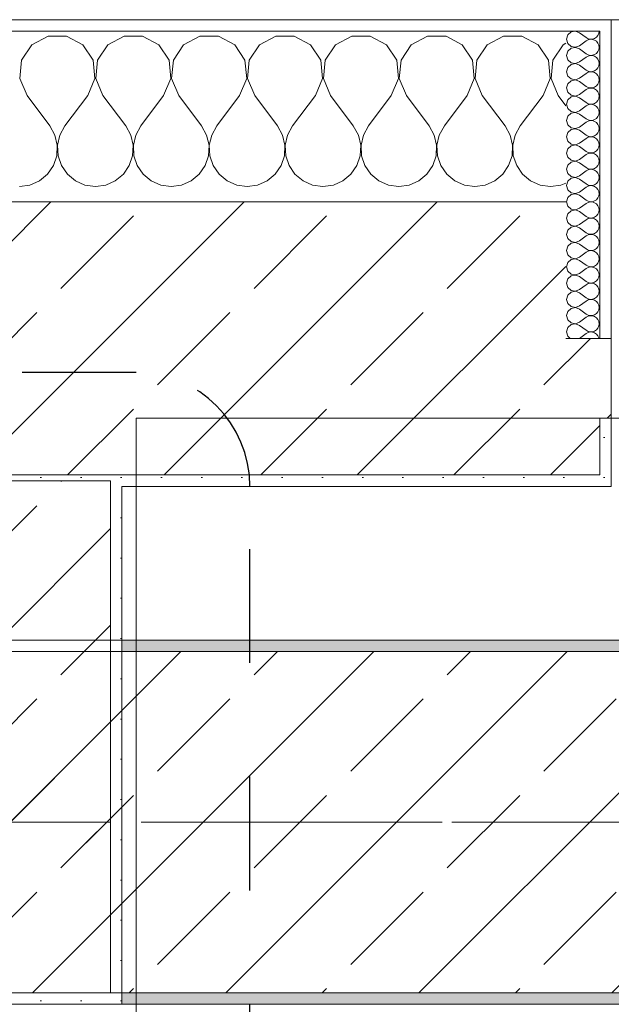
# Model space of a CAD drawing. Header units: metres. Extents: x -3.6 to 84.5, y -11 to 16.8.
# Tile 41 of 256: x 0.6 to 1.12, y 12.99 to 13.855. Entities that reach past the tile are written whole.
import ezdxf

# ---------------------------------------------------------------- set-up
doc = ezdxf.new("R2010")
doc.units = ezdxf.units.M
doc.header["$MEASUREMENT"] = 0
for name, pattern in [('Achse', [0.2, 0.1, -0.05, 0, -0.05]), ('Punktlinie eng', [0.0375, 0.0125, -0.025]), ('Strichlinie doppelt', [0.546806, 0.264583, -0.105833, 0.070556, -0.105833])]:
    doc.linetypes.add(name, pattern=pattern)
for name, color, linetype in [('208 - Marker.Detail', 7, 'Continuous'), ('451 - Universal.Achsen Raster', 7, 'Continuous'), ('604 - Struktur.Wand Aussen', 7, 'Continuous'), ('607 - Struktur.Stütze', 7, 'Continuous'), ('608 - Struktur.Träger', 7, 'Continuous'), ('Neubau_606 - Struktur.Wand Innen Ausbau', 7, 'Continuous'), ('Neubau_653 - Abdeckung.TB Verkofferung', 7, 'Continuous')]:
    doc.layers.add(name, color=color, linetype=linetype)
pattern_1 = [(45, (0, 0), (-0.0848528, 0.0848528), []), (45, (-0.04243, 0.04243), (-0.0848528, 0.0848528), [0.09, -0.03])]
pattern_2 = [(45, (0, 0), (-0.01767767, 0.01767767), [0, -0.025])]
pattern_3 = [(0, (0, 0), (0, 0.08660254), [0, -0.05]), (0, (0.025, 0.0433), (0, 0.08660254), [0, -0.05])]

# ---------------------------------------------------------------- blocks, each defined once
blk = doc.blocks.new('*X16')
at = {"layer": '604 - Struktur.Wand Aussen', "color": 7, "linetype": 'Continuous', "lineweight": 5}
for p, q in [((0.62521, 13.84066), (0.6109, 13.83299)), ((0.64145, 13.84066), (0.62521, 13.84066)), ((0.65576, 13.83299), (0.64145, 13.84066)), ((0.69188, 13.84066), (0.67757, 13.83299)), ((0.70812, 13.84066), (0.69188, 13.84066)), ((0.72243, 13.83299), (0.70812, 13.84066)), ((0.75855, 13.84066), (0.74424, 13.83299)), ((0.77479, 13.84066), (0.75855, 13.84066)), ((0.7891, 13.83299), (0.77479, 13.84066)), ((0.82521, 13.84066), (0.8109, 13.83299)), ((0.84145, 13.84066), (0.82521, 13.84066)), ((0.85576, 13.83299), (0.84145, 13.84066)), ((0.89188, 13.84066), (0.87757, 13.83299)), ((0.90812, 13.84066), (0.89188, 13.84066)), ((0.92243, 13.83299), (0.90812, 13.84066)), ((0.95855, 13.84066), (0.94424, 13.83299)), ((0.97479, 13.84066), (0.95855, 13.84066)), ((0.9891, 13.83299), (0.97479, 13.84066)), ((1.02521, 13.84066), (1.0109, 13.83299)), ((1.04145, 13.84066), (1.02521, 13.84066)), ((1.05576, 13.83299), (1.04145, 13.84066)), ((0.6109, 13.83299), (0.60192, 13.81947)), ((0.66475, 13.81947), (0.65576, 13.83299)), ((0.67757, 13.83299), (0.66858, 13.81947)), ((0.73142, 13.81947), (0.72243, 13.83299)), ((0.74424, 13.83299), (0.73525, 13.81947)), ((0.79808, 13.81947), (0.7891, 13.83299)), ((0.8109, 13.83299), (0.80192, 13.81947)), ((0.86475, 13.81947), (0.85576, 13.83299)), ((0.87757, 13.83299), (0.86858, 13.81947)), ((0.93142, 13.81947), (0.92243, 13.83299)), ((0.94424, 13.83299), (0.93525, 13.81947)), ((0.99808, 13.81947), (0.9891, 13.83299)), ((1.0109, 13.83299), (1.00192, 13.81947)), ((1.06475, 13.81947), (1.05576, 13.83299)), ((1.07757, 13.83299), (1.06858, 13.81947)), ((1.08, 13.83429), (1.07757, 13.83299)), ((0.60192, 13.81947), (0.60038, 13.8033)), ((0.66629, 13.8033), (0.66475, 13.81947)), ((0.66858, 13.81947), (0.66705, 13.8033)), ((0.73295, 13.8033), (0.73142, 13.81947)), ((0.73525, 13.81947), (0.73371, 13.8033)), ((0.79962, 13.8033), (0.79808, 13.81947)), ((0.80192, 13.81947), (0.80038, 13.8033)), ((0.86629, 13.8033), (0.86475, 13.81947)), ((0.86858, 13.81947), (0.86705, 13.8033)), ((0.93295, 13.8033), (0.93142, 13.81947)), ((0.93525, 13.81947), (0.93371, 13.8033)), ((0.99962, 13.8033), (0.99808, 13.81947)), ((1.00192, 13.81947), (1.00038, 13.8033)), ((1.06629, 13.8033), (1.06475, 13.81947)), ((1.06858, 13.81947), (1.06705, 13.8033)), ((0.60038, 13.8033), (0.60667, 13.78833)), ((0.66, 13.78833), (0.66629, 13.8033)), ((0.66705, 13.8033), (0.67333, 13.78833)), ((0.72667, 13.78833), (0.73295, 13.8033)), ((0.73371, 13.8033), (0.74, 13.78833)), ((0.79333, 13.78833), (0.79962, 13.8033)), ((0.80038, 13.8033), (0.80667, 13.78833)), ((0.86, 13.78833), (0.86629, 13.8033)), ((0.86705, 13.8033), (0.87333, 13.78833)), ((0.92667, 13.78833), (0.93295, 13.8033)), ((0.93371, 13.8033), (0.94, 13.78833)), ((0.99333, 13.78833), (0.99962, 13.8033)), ((1.00038, 13.8033), (1.00667, 13.78833)), ((1.06, 13.78833), (1.06629, 13.8033)), ((1.06705, 13.8033), (1.07333, 13.78833)), ((0.60667, 13.78833), (0.62667, 13.76167)), ((0.66, 13.78833), (0.64, 13.76167)), ((0.67333, 13.78833), (0.69333, 13.76167)), ((0.72667, 13.78833), (0.70667, 13.76167)), ((0.74, 13.78833), (0.76, 13.76167)), ((0.79333, 13.78833), (0.77333, 13.76167)), ((0.80667, 13.78833), (0.82667, 13.76167)), ((0.86, 13.78833), (0.84, 13.76167)), ((0.87333, 13.78833), (0.89333, 13.76167)), ((0.92667, 13.78833), (0.90667, 13.76167)), ((0.94, 13.78833), (0.96, 13.76167)), ((0.99333, 13.78833), (0.97333, 13.76167)), ((1.00667, 13.78833), (1.02667, 13.76167)), ((1.06, 13.78833), (1.04, 13.76167)), ((1.07333, 13.78833), (1.08, 13.77944)), ((0.63112, 13.75362), (0.62667, 13.76167)), ((0.64, 13.76167), (0.63555, 13.75362)), ((0.69778, 13.75362), (0.69333, 13.76167)), ((0.70667, 13.76167), (0.70222, 13.75362)), ((0.76445, 13.75362), (0.76, 13.76167)), ((0.77333, 13.76167), (0.76888, 13.75362)), ((0.83112, 13.75362), (0.82667, 13.76167)), ((0.84, 13.76167), (0.83555, 13.75362)), ((0.89778, 13.75362), (0.89333, 13.76167)), ((0.90667, 13.76167), (0.90222, 13.75362)), ((0.96445, 13.75362), (0.96, 13.76167)), ((0.97333, 13.76167), (0.96888, 13.75362)), ((1.03112, 13.75362), (1.02667, 13.76167)), ((1.04, 13.76167), (1.03555, 13.75362)), ((0.6332, 13.74466), (0.63112, 13.75362)), ((0.63555, 13.75362), (0.63347, 13.74466)), ((0.69987, 13.74466), (0.69778, 13.75362)), ((0.70222, 13.75362), (0.70013, 13.74466)), ((0.76653, 13.74466), (0.76445, 13.75362)), ((0.76888, 13.75362), (0.7668, 13.74466)), ((0.8332, 13.74466), (0.83112, 13.75362)), ((0.83555, 13.75362), (0.83347, 13.74466)), ((0.89987, 13.74466), (0.89778, 13.75362)), ((0.90222, 13.75362), (0.90013, 13.74466)), ((0.96653, 13.74466), (0.96445, 13.75362)), ((0.96888, 13.75362), (0.9668, 13.74466)), ((1.0332, 13.74466), (1.03112, 13.75362)), ((1.03555, 13.75362), (1.03347, 13.74466)), ((0.63275, 13.73547), (0.6332, 13.74466)), ((0.63347, 13.74466), (0.63391, 13.73547)), ((0.69942, 13.73547), (0.69987, 13.74466)), ((0.70013, 13.74466), (0.70058, 13.73547)), ((0.76609, 13.73547), (0.76653, 13.74466)), ((0.7668, 13.74466), (0.76725, 13.73547)), ((0.83275, 13.73547), (0.8332, 13.74466)), ((0.83347, 13.74466), (0.83391, 13.73547)), ((0.89942, 13.73547), (0.89987, 13.74466)), ((0.90013, 13.74466), (0.90058, 13.73547)), ((0.96609, 13.73547), (0.96653, 13.74466)), ((0.9668, 13.74466), (0.96725, 13.73547)), ((1.03275, 13.73547), (1.0332, 13.74466)), ((1.03347, 13.74466), (1.03391, 13.73547)), ((0.62981, 13.72676), (0.63275, 13.73547)), ((0.63391, 13.73547), (0.63685, 13.72676)), ((0.69648, 13.72676), (0.69942, 13.73547)), ((0.70058, 13.73547), (0.70352, 13.72676)), ((0.76315, 13.72676), (0.76609, 13.73547)), ((0.76725, 13.73547), (0.77019, 13.72676)), ((0.82981, 13.72676), (0.83275, 13.73547)), ((0.83391, 13.73547), (0.83685, 13.72676)), ((0.89648, 13.72676), (0.89942, 13.73547)), ((0.90058, 13.73547), (0.90352, 13.72676)), ((0.96315, 13.72676), (0.96609, 13.73547)), ((0.96725, 13.73547), (0.97019, 13.72676)), ((1.02981, 13.72676), (1.03275, 13.73547)), ((1.03391, 13.73547), (1.03685, 13.72676)), ((0.62461, 13.71918), (0.62981, 13.72676)), ((0.63685, 13.72676), (0.64206, 13.71918)), ((0.69127, 13.71918), (0.69648, 13.72676)), ((0.70352, 13.72676), (0.70873, 13.71918)), ((0.75794, 13.71918), (0.76315, 13.72676)), ((0.77019, 13.72676), (0.77539, 13.71918)), ((0.82461, 13.71918), (0.82981, 13.72676)), ((0.83685, 13.72676), (0.84206, 13.71918)), ((0.89127, 13.71918), (0.89648, 13.72676)), ((0.90352, 13.72676), (0.90873, 13.71918)), ((0.95794, 13.71918), (0.96315, 13.72676)), ((0.97019, 13.72676), (0.97539, 13.71918)), ((1.02461, 13.71918), (1.02981, 13.72676)), ((1.03685, 13.72676), (1.04206, 13.71918)), ((0.60911, 13.7096), (0.61752, 13.71331)), ((0.61752, 13.71331), (0.62461, 13.71918)), ((0.64206, 13.71918), (0.64914, 13.71331)), ((0.64914, 13.71331), (0.65756, 13.7096)), ((0.67578, 13.7096), (0.68419, 13.71331)), ((0.68419, 13.71331), (0.69127, 13.71918)), ((0.70873, 13.71918), (0.71581, 13.71331)), ((0.71581, 13.71331), (0.72422, 13.7096)), ((0.74244, 13.7096), (0.75086, 13.71331)), ((0.75086, 13.71331), (0.75794, 13.71918)), ((0.77539, 13.71918), (0.78248, 13.71331)), ((0.78248, 13.71331), (0.79089, 13.7096)), ((0.80911, 13.7096), (0.81752, 13.71331)), ((0.81752, 13.71331), (0.82461, 13.71918)), ((0.84206, 13.71918), (0.84914, 13.71331)), ((0.84914, 13.71331), (0.85756, 13.7096)), ((0.87578, 13.7096), (0.88419, 13.71331)), ((0.88419, 13.71331), (0.89127, 13.71918)), ((0.90873, 13.71918), (0.91581, 13.71331)), ((0.91581, 13.71331), (0.92422, 13.7096)), ((0.94244, 13.7096), (0.95086, 13.71331)), ((0.95086, 13.71331), (0.95794, 13.71918)), ((0.97539, 13.71918), (0.98248, 13.71331)), ((0.98248, 13.71331), (0.99089, 13.7096)), ((1.00911, 13.7096), (1.01752, 13.71331)), ((1.01752, 13.71331), (1.02461, 13.71918)), ((1.04206, 13.71918), (1.04914, 13.71331)), ((1.04914, 13.71331), (1.05756, 13.7096)), ((1.07578, 13.7096), (1.08, 13.71146)), ((0.6, 13.70833), (0.60911, 13.7096)), ((0.65756, 13.7096), (0.66667, 13.70833)), ((0.66667, 13.70833), (0.67578, 13.7096)), ((0.72422, 13.7096), (0.73333, 13.70833)), ((0.73333, 13.70833), (0.74244, 13.7096)), ((0.79089, 13.7096), (0.8, 13.70833)), ((0.8, 13.70833), (0.80911, 13.7096)), ((0.85756, 13.7096), (0.86667, 13.70833)), ((0.86667, 13.70833), (0.87578, 13.7096)), ((0.92422, 13.7096), (0.93333, 13.70833)), ((0.93333, 13.70833), (0.94244, 13.7096)), ((0.99089, 13.7096), (1, 13.70833)), ((1, 13.70833), (1.00911, 13.7096)), ((1.05756, 13.7096), (1.06667, 13.70833)), ((1.06667, 13.70833), (1.07578, 13.7096))]:
    blk.add_line(p, q, dxfattribs=at)
blk = doc.blocks.new('*X36')
at = {"layer": '604 - Struktur.Wand Aussen', "color": 7, "linetype": 'Continuous', "lineweight": 5}
for p, q in [((1.08178, 13.84161), (1.08071, 13.83786)), ((1.08466, 13.84425), (1.08178, 13.84161)), ((1.0885, 13.84497), (1.08466, 13.84425)), ((1.09214, 13.84357), (1.0885, 13.84497)), ((1.09214, 13.84357), (1.09786, 13.83929)), ((1.10696, 13.83973), (1.10822, 13.84124)), ((1.10822, 13.84124), (1.10901, 13.84305)), ((1.10901, 13.84305), (1.10929, 13.845)), ((1.08071, 13.83786), (1.08178, 13.8341)), ((1.08178, 13.8341), (1.08466, 13.83147)), ((1.0885, 13.83074), (1.09214, 13.83214)), ((1.09214, 13.83214), (1.09786, 13.83643)), ((1.09786, 13.83929), (1.09958, 13.83833)), ((1.09958, 13.83738), (1.09786, 13.83643)), ((1.09958, 13.83833), (1.1015, 13.83789)), ((1.1015, 13.83783), (1.09958, 13.83738)), ((1.1015, 13.83789), (1.10347, 13.83798)), ((1.10347, 13.83773), (1.1015, 13.83783)), ((1.10347, 13.83798), (1.10534, 13.83861)), ((1.10534, 13.8371), (1.10347, 13.83773)), ((1.10534, 13.83861), (1.10696, 13.83973)), ((1.10696, 13.83599), (1.10534, 13.8371)), ((1.10822, 13.83447), (1.10696, 13.83599)), ((1.10901, 13.83267), (1.10822, 13.83447)), ((1.10929, 13.83071), (1.10901, 13.83267)), ((1.08178, 13.82733), (1.08071, 13.82357)), ((1.08071, 13.82357), (1.08178, 13.81982)), ((1.08466, 13.82996), (1.08178, 13.82733)), ((1.08466, 13.83147), (1.0885, 13.83074)), ((1.0885, 13.83069), (1.08466, 13.82996)), ((1.09214, 13.82929), (1.0885, 13.83069)), ((1.09214, 13.82929), (1.09786, 13.825)), ((1.09786, 13.825), (1.09958, 13.82405)), ((1.09958, 13.8231), (1.09786, 13.82214)), ((1.09958, 13.82405), (1.1015, 13.8236)), ((1.1015, 13.82354), (1.09958, 13.8231)), ((1.1015, 13.8236), (1.10347, 13.8237)), ((1.10347, 13.82345), (1.1015, 13.82354)), ((1.10347, 13.8237), (1.10534, 13.82433)), ((1.10534, 13.82282), (1.10347, 13.82345)), ((1.10534, 13.82433), (1.10696, 13.82544)), ((1.10696, 13.82544), (1.10822, 13.82696)), ((1.10822, 13.82696), (1.10901, 13.82876)), ((1.10901, 13.82876), (1.10929, 13.83071)), ((1.08178, 13.81982), (1.08466, 13.81718)), ((1.08466, 13.81567), (1.08178, 13.81304)), ((1.08466, 13.81718), (1.0885, 13.81646)), ((1.0885, 13.8164), (1.08466, 13.81567)), ((1.0885, 13.81646), (1.09214, 13.81786)), ((1.09214, 13.815), (1.0885, 13.8164)), ((1.09214, 13.81786), (1.09786, 13.82214)), ((1.09214, 13.815), (1.09786, 13.81071)), ((1.10696, 13.8217), (1.10534, 13.82282)), ((1.10822, 13.82018), (1.10696, 13.8217)), ((1.10901, 13.81838), (1.10822, 13.82018)), ((1.10822, 13.81267), (1.10901, 13.81448)), ((1.10929, 13.81643), (1.10901, 13.81838)), ((1.10901, 13.81448), (1.10929, 13.81643)), ((1.08178, 13.81304), (1.08071, 13.80929)), ((1.08071, 13.80929), (1.08178, 13.80553)), ((1.09214, 13.80357), (1.09786, 13.80786)), ((1.09786, 13.81071), (1.09958, 13.80976)), ((1.09958, 13.80881), (1.09786, 13.80786)), ((1.09958, 13.80976), (1.1015, 13.80931)), ((1.1015, 13.80926), (1.09958, 13.80881)), ((1.1015, 13.80931), (1.10347, 13.80941)), ((1.10347, 13.80916), (1.1015, 13.80926)), ((1.10347, 13.80941), (1.10534, 13.81004)), ((1.10534, 13.80853), (1.10347, 13.80916)), ((1.10534, 13.81004), (1.10696, 13.81116)), ((1.10696, 13.80742), (1.10534, 13.80853)), ((1.10696, 13.81116), (1.10822, 13.81267)), ((1.10822, 13.8059), (1.10696, 13.80742)), ((1.10901, 13.80409), (1.10822, 13.8059)), ((1.08178, 13.79876), (1.08071, 13.795)), ((1.08178, 13.80553), (1.08466, 13.8029)), ((1.08466, 13.80139), (1.08178, 13.79876)), ((1.08466, 13.8029), (1.0885, 13.80217)), ((1.0885, 13.80211), (1.08466, 13.80139)), ((1.0885, 13.80217), (1.09214, 13.80357)), ((1.09214, 13.80071), (1.0885, 13.80211)), ((1.09214, 13.80071), (1.09786, 13.79643)), ((1.10696, 13.79687), (1.10822, 13.79839)), ((1.10822, 13.79839), (1.10901, 13.80019)), ((1.10929, 13.80214), (1.10901, 13.80409)), ((1.10901, 13.80019), (1.10929, 13.80214)), ((1.08071, 13.795), (1.08178, 13.79124)), ((1.08178, 13.79124), (1.08466, 13.78861)), ((1.08466, 13.78861), (1.0885, 13.78789)), ((1.0885, 13.78789), (1.09214, 13.78929)), ((1.09214, 13.78929), (1.09786, 13.79357)), ((1.09786, 13.79643), (1.09958, 13.79547)), ((1.09958, 13.79453), (1.09786, 13.79357)), ((1.09958, 13.79547), (1.1015, 13.79503)), ((1.1015, 13.79497), (1.09958, 13.79453)), ((1.1015, 13.79503), (1.10347, 13.79512)), ((1.10347, 13.79488), (1.1015, 13.79497)), ((1.10347, 13.79512), (1.10534, 13.79575)), ((1.10534, 13.79425), (1.10347, 13.79488)), ((1.10534, 13.79575), (1.10696, 13.79687)), ((1.10696, 13.79313), (1.10534, 13.79425)), ((1.10822, 13.79161), (1.10696, 13.79313)), ((1.10901, 13.78981), (1.10822, 13.79161)), ((1.10929, 13.78786), (1.10901, 13.78981)), ((1.08178, 13.78447), (1.08071, 13.78071)), ((1.08071, 13.78071), (1.08178, 13.77696)), ((1.08466, 13.7871), (1.08178, 13.78447)), ((1.0885, 13.78783), (1.08466, 13.7871)), ((1.09214, 13.78643), (1.0885, 13.78783)), ((1.09214, 13.78643), (1.09786, 13.78214)), ((1.09786, 13.78214), (1.09958, 13.78119)), ((1.09958, 13.78024), (1.09786, 13.77929)), ((1.09958, 13.78119), (1.1015, 13.78074)), ((1.1015, 13.78069), (1.09958, 13.78024)), ((1.1015, 13.78074), (1.10347, 13.78084)), ((1.10347, 13.78059), (1.1015, 13.78069)), ((1.10347, 13.78084), (1.10534, 13.78147)), ((1.10534, 13.77996), (1.10347, 13.78059)), ((1.10534, 13.78147), (1.10696, 13.78258)), ((1.10696, 13.77884), (1.10534, 13.77996)), ((1.10696, 13.78258), (1.10822, 13.7841)), ((1.10822, 13.7841), (1.10901, 13.78591)), ((1.10901, 13.78591), (1.10929, 13.78786)), ((1.08178, 13.77696), (1.08466, 13.77433)), ((1.08466, 13.77282), (1.08178, 13.77018)), ((1.08466, 13.77433), (1.0885, 13.7736)), ((1.0885, 13.77354), (1.08466, 13.77282)), ((1.0885, 13.7736), (1.09214, 13.775)), ((1.09214, 13.77214), (1.0885, 13.77354)), ((1.09214, 13.775), (1.09786, 13.77929)), ((1.09214, 13.77214), (1.09786, 13.76786)), ((1.10822, 13.77733), (1.10696, 13.77884)), ((1.10901, 13.77552), (1.10822, 13.77733)), ((1.10822, 13.76982), (1.10901, 13.77162)), ((1.10929, 13.77357), (1.10901, 13.77552)), ((1.10901, 13.77162), (1.10929, 13.77357)), ((1.08178, 13.77018), (1.08071, 13.76643)), ((1.08071, 13.76643), (1.08178, 13.76267)), ((1.08178, 13.76267), (1.08466, 13.76004)), ((1.09214, 13.76071), (1.09786, 13.765)), ((1.09786, 13.76786), (1.09958, 13.7669)), ((1.09958, 13.76595), (1.09786, 13.765)), ((1.09958, 13.7669), (1.1015, 13.76646)), ((1.1015, 13.7664), (1.09958, 13.76595)), ((1.1015, 13.76646), (1.10347, 13.76655)), ((1.10347, 13.7663), (1.1015, 13.7664)), ((1.10347, 13.76655), (1.10534, 13.76718)), ((1.10534, 13.76567), (1.10347, 13.7663)), ((1.10534, 13.76718), (1.10696, 13.7683)), ((1.10696, 13.76456), (1.10534, 13.76567)), ((1.10696, 13.7683), (1.10822, 13.76982)), ((1.10822, 13.76304), (1.10696, 13.76456)), ((1.10901, 13.76124), (1.10822, 13.76304)), ((1.08178, 13.7559), (1.08071, 13.75214)), ((1.08466, 13.75853), (1.08178, 13.7559)), ((1.08466, 13.76004), (1.0885, 13.75931)), ((1.0885, 13.75926), (1.08466, 13.75853)), ((1.0885, 13.75931), (1.09214, 13.76071)), ((1.09214, 13.75786), (1.0885, 13.75926)), ((1.09214, 13.75786), (1.09786, 13.75357)), ((1.10534, 13.7529), (1.10696, 13.75401)), ((1.10696, 13.75401), (1.10822, 13.75553)), ((1.10822, 13.75553), (1.10901, 13.75733)), ((1.10929, 13.75929), (1.10901, 13.76124)), ((1.10901, 13.75733), (1.10929, 13.75929)), ((1.08071, 13.75214), (1.08178, 13.74839)), ((1.08178, 13.74839), (1.08466, 13.74575)), ((1.08466, 13.74575), (1.0885, 13.74503)), ((1.0885, 13.74503), (1.09214, 13.74643)), ((1.09214, 13.74643), (1.09786, 13.75071)), ((1.09786, 13.75357), (1.09958, 13.75262)), ((1.09958, 13.75167), (1.09786, 13.75071)), ((1.09958, 13.75262), (1.1015, 13.75217)), ((1.1015, 13.75211), (1.09958, 13.75167)), ((1.1015, 13.75217), (1.10347, 13.75227)), ((1.10347, 13.75202), (1.1015, 13.75211)), ((1.10347, 13.75227), (1.10534, 13.7529)), ((1.10534, 13.75139), (1.10347, 13.75202)), ((1.10696, 13.75027), (1.10534, 13.75139)), ((1.10822, 13.74876), (1.10696, 13.75027)), ((1.10901, 13.74695), (1.10822, 13.74876)), ((1.10929, 13.745), (1.10901, 13.74695)), ((1.08178, 13.74161), (1.08071, 13.73786)), ((1.08071, 13.73786), (1.08178, 13.7341)), ((1.08466, 13.74425), (1.08178, 13.74161)), ((1.0885, 13.74497), (1.08466, 13.74425)), ((1.09214, 13.74357), (1.0885, 13.74497)), ((1.09214, 13.74357), (1.09786, 13.73929)), ((1.09786, 13.73929), (1.09958, 13.73833)), ((1.09958, 13.73738), (1.09786, 13.73643)), ((1.09958, 13.73833), (1.1015, 13.73789)), ((1.1015, 13.73783), (1.09958, 13.73738)), ((1.1015, 13.73789), (1.10347, 13.73798)), ((1.10347, 13.73773), (1.1015, 13.73783)), ((1.10347, 13.73798), (1.10534, 13.73861)), ((1.10534, 13.7371), (1.10347, 13.73773)), ((1.10534, 13.73861), (1.10696, 13.73973)), ((1.10696, 13.73599), (1.10534, 13.7371)), ((1.10696, 13.73973), (1.10822, 13.74124)), ((1.10822, 13.74124), (1.10901, 13.74305)), ((1.10901, 13.74305), (1.10929, 13.745)), ((1.08178, 13.7341), (1.08466, 13.73147)), ((1.08466, 13.72996), (1.08178, 13.72733)), ((1.08466, 13.73147), (1.0885, 13.73074)), ((1.0885, 13.73069), (1.08466, 13.72996)), ((1.0885, 13.73074), (1.09214, 13.73214)), ((1.09214, 13.72929), (1.0885, 13.73069)), ((1.09214, 13.73214), (1.09786, 13.73643)), ((1.09214, 13.72929), (1.09786, 13.725)), ((1.10822, 13.73447), (1.10696, 13.73599)), ((1.10901, 13.73267), (1.10822, 13.73447)), ((1.10822, 13.72696), (1.10901, 13.72876)), ((1.10929, 13.73071), (1.10901, 13.73267)), ((1.10901, 13.72876), (1.10929, 13.73071)), ((1.08178, 13.72733), (1.08071, 13.72357)), ((1.08071, 13.72357), (1.08178, 13.71982)), ((1.08178, 13.71982), (1.08466, 13.71718)), ((1.09214, 13.71786), (1.09786, 13.72214)), ((1.09786, 13.725), (1.09958, 13.72405)), ((1.09958, 13.7231), (1.09786, 13.72214)), ((1.09958, 13.72405), (1.1015, 13.7236)), ((1.1015, 13.72354), (1.09958, 13.7231)), ((1.1015, 13.7236), (1.10347, 13.7237)), ((1.10347, 13.72345), (1.1015, 13.72354)), ((1.10347, 13.7237), (1.10534, 13.72433)), ((1.10534, 13.72282), (1.10347, 13.72345)), ((1.10534, 13.72433), (1.10696, 13.72544)), ((1.10696, 13.7217), (1.10534, 13.72282)), ((1.10696, 13.72544), (1.10822, 13.72696)), ((1.10822, 13.72018), (1.10696, 13.7217)), ((1.10901, 13.71838), (1.10822, 13.72018)), ((1.08178, 13.71304), (1.08071, 13.70929)), ((1.08466, 13.71567), (1.08178, 13.71304)), ((1.08466, 13.71718), (1.0885, 13.71646)), ((1.0885, 13.7164), (1.08466, 13.71567)), ((1.0885, 13.71646), (1.09214, 13.71786)), ((1.09214, 13.715), (1.0885, 13.7164)), ((1.09214, 13.715), (1.09786, 13.71071)), ((1.09786, 13.71071), (1.09958, 13.70976)), ((1.10534, 13.71004), (1.10696, 13.71116)), ((1.10696, 13.71116), (1.10822, 13.71267)), ((1.10822, 13.71267), (1.10901, 13.71448)), ((1.10929, 13.71643), (1.10901, 13.71838)), ((1.10901, 13.71448), (1.10929, 13.71643)), ((1.08071, 13.70929), (1.08178, 13.70553)), ((1.08178, 13.70553), (1.08466, 13.7029)), ((1.08466, 13.7029), (1.0885, 13.70217)), ((1.0885, 13.70211), (1.08466, 13.70139)), ((1.0885, 13.70217), (1.09214, 13.70357)), ((1.09214, 13.70071), (1.0885, 13.70211)), ((1.09214, 13.70357), (1.09786, 13.70786)), ((1.09958, 13.70881), (1.09786, 13.70786)), ((1.09958, 13.70976), (1.1015, 13.70931)), ((1.1015, 13.70926), (1.09958, 13.70881)), ((1.1015, 13.70931), (1.10347, 13.70941)), ((1.10347, 13.70916), (1.1015, 13.70926)), ((1.10347, 13.70941), (1.10534, 13.71004)), ((1.10534, 13.70853), (1.10347, 13.70916)), ((1.10696, 13.70742), (1.10534, 13.70853)), ((1.10822, 13.7059), (1.10696, 13.70742)), ((1.10901, 13.70409), (1.10822, 13.7059)), ((1.10929, 13.70214), (1.10901, 13.70409)), ((1.10901, 13.70019), (1.10929, 13.70214)), ((1.08178, 13.69876), (1.08071, 13.695)), ((1.08071, 13.695), (1.08178, 13.69124)), ((1.08466, 13.70139), (1.08178, 13.69876)), ((1.09214, 13.70071), (1.09786, 13.69643)), ((1.09214, 13.68929), (1.09786, 13.69357)), ((1.09786, 13.69643), (1.09958, 13.69547)), ((1.09958, 13.69453), (1.09786, 13.69357)), ((1.09958, 13.69547), (1.1015, 13.69503)), ((1.1015, 13.69497), (1.09958, 13.69453)), ((1.1015, 13.69503), (1.10347, 13.69512)), ((1.10347, 13.69488), (1.1015, 13.69497)), ((1.10347, 13.69512), (1.10534, 13.69575)), ((1.10534, 13.69425), (1.10347, 13.69488)), ((1.10534, 13.69575), (1.10696, 13.69687)), ((1.10696, 13.69313), (1.10534, 13.69425)), ((1.10696, 13.69687), (1.10822, 13.69839)), ((1.10822, 13.69839), (1.10901, 13.70019)), ((1.08178, 13.69124), (1.08466, 13.68861)), ((1.08466, 13.6871), (1.08178, 13.68447)), ((1.08466, 13.68861), (1.0885, 13.68789)), ((1.0885, 13.68783), (1.08466, 13.6871)), ((1.0885, 13.68789), (1.09214, 13.68929)), ((1.09214, 13.68643), (1.0885, 13.68783)), ((1.09214, 13.68643), (1.09786, 13.68214)), ((1.10822, 13.69161), (1.10696, 13.69313)), ((1.10901, 13.68981), (1.10822, 13.69161)), ((1.10822, 13.6841), (1.10901, 13.68591)), ((1.10929, 13.68786), (1.10901, 13.68981)), ((1.10901, 13.68591), (1.10929, 13.68786)), ((1.08178, 13.68447), (1.08071, 13.68071)), ((1.08071, 13.68071), (1.08178, 13.67696)), ((1.08178, 13.67696), (1.08466, 13.67433)), ((1.09214, 13.675), (1.09786, 13.67929)), ((1.09786, 13.68214), (1.09958, 13.68119)), ((1.09958, 13.68024), (1.09786, 13.67929)), ((1.09958, 13.68119), (1.1015, 13.68074)), ((1.1015, 13.68069), (1.09958, 13.68024)), ((1.1015, 13.68074), (1.10347, 13.68084)), ((1.10347, 13.68059), (1.1015, 13.68069)), ((1.10347, 13.68084), (1.10534, 13.68147)), ((1.10534, 13.67996), (1.10347, 13.68059)), ((1.10534, 13.68147), (1.10696, 13.68258)), ((1.10696, 13.67884), (1.10534, 13.67996)), ((1.10696, 13.68258), (1.10822, 13.6841)), ((1.10822, 13.67733), (1.10696, 13.67884)), ((1.10901, 13.67552), (1.10822, 13.67733)), ((1.08178, 13.67018), (1.08071, 13.66643)), ((1.08466, 13.67282), (1.08178, 13.67018)), ((1.08466, 13.67433), (1.0885, 13.6736)), ((1.0885, 13.67354), (1.08466, 13.67282)), ((1.0885, 13.6736), (1.09214, 13.675)), ((1.09214, 13.67214), (1.0885, 13.67354)), ((1.09214, 13.67214), (1.09786, 13.66786)), ((1.09786, 13.66786), (1.09958, 13.6669)), ((1.10534, 13.66718), (1.10696, 13.6683)), ((1.10696, 13.6683), (1.10822, 13.66982)), ((1.10822, 13.66982), (1.10901, 13.67162)), ((1.10929, 13.67357), (1.10901, 13.67552)), ((1.10901, 13.67162), (1.10929, 13.67357)), ((1.08071, 13.66643), (1.08178, 13.66267)), ((1.08178, 13.66267), (1.08466, 13.66004)), ((1.08466, 13.66004), (1.0885, 13.65931)), ((1.0885, 13.65926), (1.08466, 13.65853)), ((1.0885, 13.65931), (1.09214, 13.66071)), ((1.09214, 13.65786), (1.0885, 13.65926)), ((1.09214, 13.66071), (1.09786, 13.665)), ((1.09958, 13.66595), (1.09786, 13.665)), ((1.09958, 13.6669), (1.1015, 13.66646)), ((1.1015, 13.6664), (1.09958, 13.66595)), ((1.1015, 13.66646), (1.10347, 13.66655)), ((1.10347, 13.6663), (1.1015, 13.6664)), ((1.10347, 13.66655), (1.10534, 13.66718)), ((1.10534, 13.66567), (1.10347, 13.6663)), ((1.10696, 13.66456), (1.10534, 13.66567)), ((1.10822, 13.66304), (1.10696, 13.66456)), ((1.10901, 13.66124), (1.10822, 13.66304)), ((1.10929, 13.65929), (1.10901, 13.66124)), ((1.10901, 13.65733), (1.10929, 13.65929)), ((1.08178, 13.6559), (1.08071, 13.65214)), ((1.08071, 13.65214), (1.08178, 13.64839)), ((1.08466, 13.65853), (1.08178, 13.6559)), ((1.09214, 13.65786), (1.09786, 13.65357)), ((1.09214, 13.64643), (1.09786, 13.65071)), ((1.09786, 13.65357), (1.09958, 13.65262)), ((1.09958, 13.65167), (1.09786, 13.65071)), ((1.09958, 13.65262), (1.1015, 13.65217)), ((1.1015, 13.65211), (1.09958, 13.65167)), ((1.1015, 13.65217), (1.10347, 13.65227)), ((1.10347, 13.65202), (1.1015, 13.65211)), ((1.10347, 13.65227), (1.10534, 13.6529)), ((1.10534, 13.65139), (1.10347, 13.65202)), ((1.10534, 13.6529), (1.10696, 13.65401)), ((1.10696, 13.65027), (1.10534, 13.65139)), ((1.10696, 13.65401), (1.10822, 13.65553)), ((1.10822, 13.64876), (1.10696, 13.65027)), ((1.10822, 13.65553), (1.10901, 13.65733)), ((1.08178, 13.64161), (1.08071, 13.63786)), ((1.08178, 13.64839), (1.08466, 13.64575)), ((1.08466, 13.64425), (1.08178, 13.64161)), ((1.08466, 13.64575), (1.0885, 13.64503)), ((1.0885, 13.64497), (1.08466, 13.64425)), ((1.0885, 13.64503), (1.09214, 13.64643)), ((1.09214, 13.64357), (1.0885, 13.64497)), ((1.09214, 13.64357), (1.09786, 13.63929)), ((1.10901, 13.64695), (1.10822, 13.64876)), ((1.10822, 13.64124), (1.10901, 13.64305)), ((1.10929, 13.645), (1.10901, 13.64695)), ((1.10901, 13.64305), (1.10929, 13.645)), ((1.08071, 13.63786), (1.08178, 13.6341)), ((1.08178, 13.6341), (1.08466, 13.63147)), ((1.09214, 13.63214), (1.09786, 13.63643)), ((1.09786, 13.63929), (1.09958, 13.63833)), ((1.09958, 13.63738), (1.09786, 13.63643)), ((1.09958, 13.63833), (1.1015, 13.63789)), ((1.1015, 13.63783), (1.09958, 13.63738)), ((1.1015, 13.63789), (1.10347, 13.63798)), ((1.10347, 13.63773), (1.1015, 13.63783)), ((1.10347, 13.63798), (1.10534, 13.63861)), ((1.10534, 13.6371), (1.10347, 13.63773)), ((1.10534, 13.63861), (1.10696, 13.63973)), ((1.10696, 13.63599), (1.10534, 13.6371)), ((1.10696, 13.63973), (1.10822, 13.64124)), ((1.10822, 13.63447), (1.10696, 13.63599)), ((1.10901, 13.63267), (1.10822, 13.63447)), ((1.08178, 13.62733), (1.08071, 13.62357)), ((1.08466, 13.62996), (1.08178, 13.62733)), ((1.08466, 13.63147), (1.0885, 13.63074)), ((1.0885, 13.63069), (1.08466, 13.62996)), ((1.0885, 13.63074), (1.09214, 13.63214)), ((1.09214, 13.62929), (1.0885, 13.63069)), ((1.09214, 13.62929), (1.09786, 13.625)), ((1.09786, 13.625), (1.09958, 13.62405)), ((1.09958, 13.62405), (1.1015, 13.6236)), ((1.10347, 13.6237), (1.10534, 13.62433)), ((1.10534, 13.62433), (1.10696, 13.62544)), ((1.10696, 13.62544), (1.10822, 13.62696)), ((1.10822, 13.62696), (1.10901, 13.62876)), ((1.10929, 13.63071), (1.10901, 13.63267)), ((1.10901, 13.62876), (1.10929, 13.63071)), ((1.08071, 13.62357), (1.08178, 13.61982)), ((1.08178, 13.61982), (1.08466, 13.61718)), ((1.08466, 13.61567), (1.08178, 13.61304)), ((1.08466, 13.61718), (1.0885, 13.61646)), ((1.0885, 13.6164), (1.08466, 13.61567)), ((1.0885, 13.61646), (1.09214, 13.61786)), ((1.09214, 13.615), (1.0885, 13.6164)), ((1.09214, 13.61786), (1.09786, 13.62214)), ((1.09958, 13.6231), (1.09786, 13.62214)), ((1.1015, 13.62354), (1.09958, 13.6231)), ((1.1015, 13.6236), (1.10347, 13.6237)), ((1.10347, 13.62345), (1.1015, 13.62354)), ((1.10534, 13.62282), (1.10347, 13.62345)), ((1.10696, 13.6217), (1.10534, 13.62282)), ((1.10822, 13.62018), (1.10696, 13.6217)), ((1.10901, 13.61838), (1.10822, 13.62018)), ((1.10929, 13.61643), (1.10901, 13.61838)), ((1.10901, 13.61448), (1.10929, 13.61643)), ((1.08178, 13.61304), (1.08071, 13.60929)), ((1.08071, 13.60929), (1.08178, 13.60553)), ((1.09214, 13.615), (1.09786, 13.61071)), ((1.09214, 13.60357), (1.09786, 13.60786)), ((1.09786, 13.61071), (1.09958, 13.60976)), ((1.09958, 13.60881), (1.09786, 13.60786)), ((1.09958, 13.60976), (1.1015, 13.60931)), ((1.1015, 13.60926), (1.09958, 13.60881)), ((1.1015, 13.60931), (1.10347, 13.60941)), ((1.10347, 13.60916), (1.1015, 13.60926)), ((1.10347, 13.60941), (1.10534, 13.61004)), ((1.10534, 13.60853), (1.10347, 13.60916)), ((1.10534, 13.61004), (1.10696, 13.61116)), ((1.10696, 13.60742), (1.10534, 13.60853)), ((1.10696, 13.61116), (1.10822, 13.61267)), ((1.10822, 13.6059), (1.10696, 13.60742)), ((1.10822, 13.61267), (1.10901, 13.61448)), ((1.08178, 13.59876), (1.08071, 13.595)), ((1.08178, 13.60553), (1.08466, 13.6029)), ((1.08466, 13.60139), (1.08178, 13.59876)), ((1.08466, 13.6029), (1.0885, 13.60217)), ((1.0885, 13.60211), (1.08466, 13.60139)), ((1.0885, 13.60217), (1.09214, 13.60357)), ((1.09214, 13.60071), (1.0885, 13.60211)), ((1.09214, 13.60071), (1.09786, 13.59643)), ((1.10696, 13.59687), (1.10822, 13.59839)), ((1.10901, 13.60409), (1.10822, 13.6059)), ((1.10822, 13.59839), (1.10901, 13.60019)), ((1.10929, 13.60214), (1.10901, 13.60409)), ((1.10901, 13.60019), (1.10929, 13.60214)), ((1.08071, 13.595), (1.08178, 13.59124)), ((1.08178, 13.59124), (1.08466, 13.58861)), ((1.09214, 13.58929), (1.09786, 13.59357)), ((1.09786, 13.59643), (1.09958, 13.59547)), ((1.09958, 13.59453), (1.09786, 13.59357)), ((1.09958, 13.59547), (1.1015, 13.59503)), ((1.1015, 13.59497), (1.09958, 13.59453)), ((1.1015, 13.59503), (1.10347, 13.59512)), ((1.10347, 13.59488), (1.1015, 13.59497)), ((1.10347, 13.59512), (1.10534, 13.59575)), ((1.10534, 13.59425), (1.10347, 13.59488)), ((1.10534, 13.59575), (1.10696, 13.59687)), ((1.10696, 13.59313), (1.10534, 13.59425)), ((1.10822, 13.59161), (1.10696, 13.59313)), ((1.10901, 13.58981), (1.10822, 13.59161)), ((1.10929, 13.58786), (1.10901, 13.58981)), ((1.08178, 13.58447), (1.08071, 13.58071)), ((1.08466, 13.5871), (1.08178, 13.58447)), ((1.08466, 13.58861), (1.0885, 13.58789)), ((1.0885, 13.58783), (1.08466, 13.5871)), ((1.0885, 13.58789), (1.09214, 13.58929)), ((1.09214, 13.58643), (1.0885, 13.58783)), ((1.09214, 13.58643), (1.09786, 13.58214)), ((1.09786, 13.58214), (1.09958, 13.58119)), ((1.09958, 13.58119), (1.1015, 13.58074)), ((1.1015, 13.58074), (1.10347, 13.58084)), ((1.10347, 13.58084), (1.10534, 13.58147)), ((1.10534, 13.58147), (1.10696, 13.58258)), ((1.10696, 13.58258), (1.10822, 13.5841)), ((1.10822, 13.5841), (1.10901, 13.58591)), ((1.10901, 13.58591), (1.10929, 13.58786)), ((1.08071, 13.58071), (1.08178, 13.57696)), ((1.08178, 13.57696), (1.08392, 13.575)), ((1.09214, 13.575), (1.09786, 13.57929)), ((1.09958, 13.58024), (1.09786, 13.57929)), ((1.1015, 13.58069), (1.09958, 13.58024)), ((1.10347, 13.58059), (1.1015, 13.58069)), ((1.10534, 13.57996), (1.10347, 13.58059)), ((1.10696, 13.57884), (1.10534, 13.57996)), ((1.10822, 13.57733), (1.10696, 13.57884)), ((1.10901, 13.57552), (1.10822, 13.57733)), ((1.10909, 13.575), (1.10901, 13.57552))]:
    blk.add_line(p, q, dxfattribs=at)

msp = doc.modelspace()

# ---------------------------------------------------------------- hatches: boundary and pattern name
at = {"layer": '604 - Struktur.Wand Aussen', "linetype": 'Continuous', "lineweight": 0, "true_color": 0x000000}
h = msp.add_hatch(dxfattribs=at)
h.set_pattern_fill('Verputz_0001', color=18, style=0, pattern_type=2)
h.set_pattern_definition(pattern_3)
h.paths.add_polyline_path([(-0.165, 13.855), (-0.165, 13.845), (1.11, 13.845), (1.11, 13.855)])
h = msp.add_hatch(dxfattribs=at)
h.set_pattern_fill('Verputz_0001', color=18, style=0, pattern_type=2)
h.set_pattern_definition(pattern_3)
h.paths.add_polyline_path([(1.11, 13.855), (1.11, 13.575), (1.12, 13.575), (1.12, 13.855)])
h = msp.add_hatch(dxfattribs=at)
h.set_pattern_fill('Beton__Stahlbeton_0001', color=18, style=0, pattern_type=2)
h.set_pattern_definition(pattern_1)
h.paths.add_polyline_path([(1.08, 13.695), (0.225, 13.695), (0.225, 13.455), (1.11, 13.455), (1.11, 13.505), (1.12, 13.505), (1.12, 13.575), (1.11, 13.575), (1.08, 13.575)])
h = msp.add_hatch(dxfattribs=at)
h.set_pattern_fill('Gips_0001', color=18, style=0, pattern_type=2)
h.set_pattern_definition(pattern_2)
h.paths.add_polyline_path([(1.11, 13.445), (1.12, 13.445), (1.12, 13.505), (1.11, 13.505)])
h = msp.add_hatch(dxfattribs=at)
h.set_pattern_fill('Gips_0001', color=18, style=0, pattern_type=2)
h.set_pattern_definition(pattern_2)
h.paths.add_polyline_path([(0.68999, 13.455), (0.68999, 13.445), (1.11, 13.445), (1.11, 13.455)])
at = {"layer": '607 - Struktur.Stütze', "linetype": 'Continuous', "lineweight": 0, "true_color": 0x000000}
h = msp.add_hatch(dxfattribs=at)
h.set_pattern_fill('Gips_0001', color=18, style=0, pattern_type=2)
h.set_pattern_definition(pattern_2)
h.paths.add_polyline_path([(0.36999, 13.455), (0.36999, 13.445), (0.37999, 13.445), (0.37999, 13.44998), (0.67999, 13.44998), (0.67999, 13.445), (0.68999, 13.445), (0.68999, 13.455)])
h = msp.add_hatch(dxfattribs=at)
h.set_pattern_fill('Gips_0001', color=18, style=0, pattern_type=2)
h.set_pattern_definition(pattern_2)
h.paths.add_polyline_path([(0.36999, 12.98998), (0.68999, 12.98998), (0.68999, 13.445), (0.67999, 13.445), (0.67999, 12.99998), (0.37999, 12.99998), (0.37999, 13.445), (0.36999, 13.445)])
h = msp.add_hatch(dxfattribs=at)
h.set_pattern_fill('Beton__Stahlbeton_0001', color=18, style=0, pattern_type=2)
h.set_pattern_definition(pattern_1)
h.paths.add_polyline_path([(0.37999, 12.99998), (0.67999, 12.99998), (0.67999, 13.44998), (0.37999, 13.44998)])
at = {"layer": '608 - Struktur.Träger', "linetype": 'Continuous', "lineweight": 0, "true_color": 0x000000}
h = msp.add_hatch(dxfattribs=at)
h.set_pattern_fill('Gips_0001', color=18, style=0, pattern_type=2)
h.set_pattern_definition(pattern_2)
h.paths.add_polyline_path([(0.68999, 13.30998), (0.68999, 13.29998), (3.96999, 13.29998), (3.96999, 13.30998)])
h = msp.add_hatch(dxfattribs=at)
h.set_pattern_fill('Beton__Stahlbeton_0001', color=18, style=0, pattern_type=2)
h.set_pattern_definition(pattern_1)
h.paths.add_polyline_path([(0.37999, 12.99998), (0.68999, 12.99998), (3.96999, 12.99998), (4.28999, 12.99998), (7.56999, 12.99998), (7.88999, 12.99998), (11.16999, 12.99998), (11.47999, 12.99998), (11.47999, 13.29998), (11.16999, 13.29998), (7.88999, 13.29998), (7.56999, 13.29998), (4.28999, 13.29998), (3.96999, 13.29998), (0.68999, 13.29998), (0.37999, 13.29998)])
h = msp.add_hatch(dxfattribs=at)
h.set_pattern_fill('Gips_0001', color=18, style=0, pattern_type=2)
h.set_pattern_definition(pattern_2)
h.paths.add_polyline_path([(0.68999, 12.99998), (0.68999, 12.98998), (3.96999, 12.98998), (3.96999, 12.99998)])
at = {"layer": 'Neubau_606 - Struktur.Wand Innen Ausbau', "linetype": 'Continuous', "lineweight": 0, "true_color": 0x000000}
h = msp.add_hatch(dxfattribs=at)
h.set_pattern_fill('Gips_0001', color=18, style=0, pattern_type=2)
h.set_pattern_definition(pattern_2)
h.paths.add_polyline_path([(0.70249, 12.70248), (0.70249, 13.445), (0.68999, 13.445), (0.68999, 12.70248)])

# ---------------------------------------------------------------- linework, layer by layer
at = {"layer": '208 - Marker.Detail', "color": 30, "linetype": 'Punktlinie eng', "lineweight": 25, "true_color": 0xff6e00}
for p, q in [((0.70249, 13.545), (0.235, 13.545)), ((0.80249, 12.68998), (0.80249, 13.445))]:
    msp.add_line(p, q, dxfattribs=at)
msp.add_arc((0.70249, 13.445), 0.1, 0, 90, dxfattribs=at)
at = {"layer": '451 - Universal.Achsen Raster', "color": 160, "linetype": 'Strichlinie doppelt', "lineweight": 9, "true_color": 0x3232ff}
msp.add_line((64.93502, 13.14998), (-3.175, 13.14998), dxfattribs=at)
at = {"layer": '604 - Struktur.Wand Aussen', "color": 7, "linetype": 'Continuous', "lineweight": 5}
for p, q in [((1.11, 13.855), (1.12, 13.855)), ((1.12, 13.855), (1.12, 13.845)), ((1.08, 13.845), (-0.025, 13.845)), ((1.08, 13.845), (1.11, 13.845)), ((1.11, 13.575), (1.11, 13.845)), ((1.11, 13.845), (1.11, 13.575)), ((1.12, 13.845), (1.12, 13.705)), ((1.12, 13.705), (1.12, 13.695)), ((1.12, 13.695), (1.12, 13.575)), ((1.08, 13.575), (1.11, 13.575)), ((1.11, 13.575), (1.12, 13.575)), ((1.11, 13.505), (1.12, 13.505)), ((1.12, 13.505), (1.12, 13.455)), ((1.12, 13.455), (1.12, 13.445)), ((1.11, 13.445), (1.12, 13.445))]:
    msp.add_line(p, q, dxfattribs=at)
at = {"layer": '604 - Struktur.Wand Aussen', "color": 7, "linetype": 'Continuous', "lineweight": 13}
for p, q in [((3.52, 13.855), (1.12, 13.855)), ((1.08, 13.695), (0.225, 13.695)), ((1.12, 13.575), (1.12, 13.505)), ((1.11, 13.455), (1.11, 13.505)), ((0.225, 13.455), (1.11, 13.455))]:
    msp.add_line(p, q, dxfattribs=at)
at = {"layer": '604 - Struktur.Wand Aussen', "color": 7, "linetype": 'Continuous', "lineweight": 5, "flags": 128}
for points in [[(1.11, 13.855), (-0.175, 13.855)], [(0.68999, 13.445), (1.11, 13.445)]]:
    msp.add_lwpolyline(points, dxfattribs=at)
at = {"layer": '607 - Struktur.Stütze', "color": 7, "linetype": 'Continuous', "lineweight": 5, "flags": 128}
msp.add_lwpolyline([(0.36999, 13.445), (0.36999, 12.98998), (0.68999, 12.98998), (0.68999, 13.445)], dxfattribs=at)
at = {"layer": '607 - Struktur.Stütze', "color": 7, "linetype": 'Continuous', "lineweight": 13, "flags": 128}
msp.add_lwpolyline([(0.37999, 12.99998), (0.67999, 12.99998), (0.67999, 13.44998), (0.37999, 13.44998)], close=True, dxfattribs=at)
at = {"layer": '608 - Struktur.Träger', "color": 7, "linetype": 'Continuous', "lineweight": 13}
for p, q in [((0.37999, 13.30998), (11.47999, 13.30998)), ((0.68999, 13.29998), (0.37999, 13.29998)), ((3.96999, 13.29998), (0.68999, 13.29998)), ((0.37999, 12.98998), (11.47999, 12.98998))]:
    msp.add_line(p, q, dxfattribs=at)
at = {"layer": '608 - Struktur.Träger', "color": 7, "linetype": 'Continuous', "lineweight": 5}
for p, q in [((0.68999, 13.30998), (0.68999, 13.29998)), ((3.96999, 13.30998), (0.68999, 13.30998)), ((0.68999, 12.99998), (0.68999, 12.98998)), ((3.96999, 12.98998), (0.68999, 12.98998))]:
    msp.add_line(p, q, dxfattribs=at)
at = {"layer": '608 - Struktur.Träger', "color": 7, "linetype": 'Achse', "lineweight": 9}
msp.add_line((0.37999, 13.14998), (11.47999, 13.14998), dxfattribs=at)
at = {"layer": '608 - Struktur.Träger', "color": 7, "linetype": 'Continuous', "lineweight": 13, "flags": 128}
msp.add_lwpolyline([(11.47999, 12.99998), (11.16999, 12.99998), (7.88999, 12.99998), (7.56999, 12.99998), (4.28999, 12.99998), (3.96999, 12.99998), (0.68999, 12.99998), (0.37999, 12.99998)], dxfattribs=at)
at = {"layer": 'Neubau_606 - Struktur.Wand Innen Ausbau', "color": 1, "linetype": 'Continuous', "lineweight": 5, "flags": 128}
msp.add_lwpolyline([(0.70249, 12.68998), (0.70249, 13.445)], dxfattribs=at)
at = {"layer": 'Neubau_653 - Abdeckung.TB Verkofferung', "color": 1, "linetype": 'Continuous', "lineweight": 9}
for p, q in [((0.70249, 13.50498), (11.24, 13.50498)), ((0.70249, 12.95048), (0.70249, 13.50498))]:
    msp.add_line(p, q, dxfattribs=at)

# ---------------------------------------------------------------- block references
at = {"layer": '604 - Struktur.Wand Aussen', "color": 7, "lineweight": 18}
for name in ['*X16', '*X36']:
    msp.add_blockref(name, (0, 0), dxfattribs=at)

doc.saveas('drawing.dxf')
